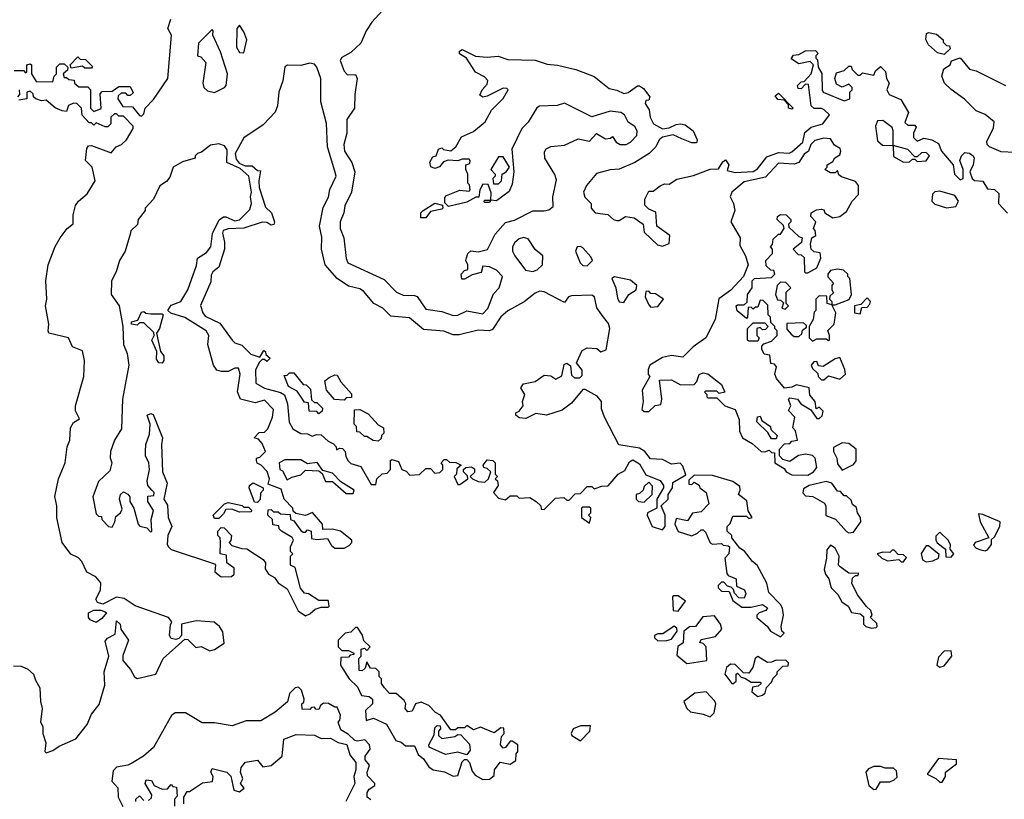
# Model space of a CAD drawing. Extents: x 2086813 to 2278017, y 548126 to 753336.
# Tile 99 of 256: x 2213559 to 2217889, y 589705 to 593134. Entities that reach past the tile are written whole.
import ezdxf

# ---------------------------------------------------------------- set-up
doc = ezdxf.new("R2010")
doc.units = 0

msp = doc.modelspace()

# ---------------------------------------------------------------- linework, layer by layer
at = {"layer": '0CON10XD'}
for points in [[(2215235, 593263.8), (2215107, 593123), (2215082, 593085), (2215059.2, 593030.8), (2215015, 592990), (2214975, 592967.5), (2214967.5, 592955), (2214985, 592907.5), (2215000.7, 592890.7), (2215035, 592892.5), (2215043.3, 592875), (2215032, 592805), (2215030.8, 592745), (2214997.5, 592695), (2214998, 592635), (2214984, 592585), (2214987.8, 592555), (2215019.4, 592505), (2215032.9, 592465), (2215018.1, 592375), (2214989.2, 592315), (2214984.2, 592285), (2214967.5, 592245), (2214967.5, 592215), (2214984, 592175), (2214994.1, 592084.1), (2215002.5, 592065), (2215161.7, 591991.7), (2215215.8, 591935.8), (2215245, 591922), (2215295, 591921.2), (2215306.1, 591916.1), (2215345, 591860), (2215415, 591850), (2215465, 591833.3), (2215485, 591833.8), (2215525, 591853.8), (2215595, 591840), (2215616.9, 591863.1), (2215641.7, 591928.3), (2215667.5, 591955), (2215682.5, 592005), (2215655, 592032.5), (2215625, 592047.5), (2215595, 592050), (2215588.3, 592021.7), (2215548.3, 592011.7), (2215515, 591992.5), (2215503, 591993), (2215500, 592015), (2215515, 592030), (2215530, 592035), (2215530, 592055), (2215520, 592075), (2215523, 592087), (2215530, 592105), (2215543, 592117), (2215575, 592112.5), (2215616.4, 592123.6), (2215649.5, 592190.5), (2215695, 592242.5), (2215735, 592252), (2215815, 592292.5), (2215865, 592292.5), (2215885, 592297.5), (2215905, 592312.5), (2215903.3, 592355), (2215918.8, 592428.8), (2215912.7, 592452.7), (2215868, 592525), (2215867, 592553), (2215873.6, 592566.4), (2215895, 592576.7), (2215955, 592582.5), (2216015, 592610), (2216065, 592600), (2216095, 592632.5), (2216135, 592610), (2216157, 592613), (2216165, 592620), (2216182.5, 592595), (2216200, 592585), (2216225.8, 592584.2), (2216244.2, 592595.8), (2216273.3, 592625), (2216274, 592645), (2216264.2, 592664.2), (2216235, 592683.3), (2216218, 592715), (2216202.5, 592725), (2216155, 592732), (2216075, 592706.7), (2215955, 592766.7), (2215923, 592757), (2215845, 592753.3), (2215833.6, 592746.4), (2215795, 592682.5), (2215767.5, 592655), (2215722.5, 592565), (2215732.5, 592465), (2215725, 592410), (2215711.7, 592378.3), (2215655, 592337.5), (2215630, 592340), (2215625, 592330), (2215605, 592330), (2215600, 592335), (2215605, 592340), (2215630, 592340), (2215631.7, 592371.7), (2215618.3, 592408.3), (2215595, 592410), (2215582.5, 592385), (2215577.5, 592352.5), (2215565, 592352.5), (2215525, 592331.2), (2215445, 592312.5), (2215428.3, 592328.3), (2215428.3, 592351.7), (2215435, 592360), (2215495, 592383.3), (2215535, 592380), (2215540, 592385), (2215537, 592407), (2215530, 592415), (2215530, 592455), (2215520, 592475), (2215520, 592495), (2215538.3, 592501.7), (2215540, 592515), (2215535, 592520), (2215505, 592520), (2215485, 592512.5), (2215443.6, 592516.4), (2215422, 592508), (2215405, 592486.7), (2215385, 592480), (2215367, 592487), (2215363, 592507), (2215375, 592530), (2215390, 592535), (2215400, 592565), (2215415, 592570), (2215423, 592563), (2215455, 592557.5), (2215476.1, 592573.9), (2215501.7, 592618.3), (2215555, 592642.5), (2215605.8, 592684.2), (2215633.9, 592736.1), (2215685, 592787.5), (2215707.5, 592825), (2215701.7, 592831.7), (2215685, 592833.3), (2215615, 592797.5), (2215595, 592793.3), (2215581.7, 592801.7), (2215592.5, 592825), (2215615, 592850), (2215617, 592867), (2215603, 592883), (2215563.6, 592903.6), (2215523.9, 592963.9), (2215493.6, 592983.6), (2215492.5, 592995), (2215505, 593002.5), (2215563.9, 592973.9), (2215615, 592969.2), (2215663, 592973), (2215705, 592958.6), (2215826.1, 592956.1), (2215878.3, 592938.3), (2215924.3, 592934.3), (2216005, 592914.2), (2216085, 592884), (2216150.9, 592830.9), (2216184.1, 592824.1), (2216215, 592808.8), (2216235, 592813.3), (2216275, 592843.3), (2216285, 592843.3), (2216301.7, 592831.7), (2216330, 592795), (2216325, 592780), (2216311.7, 592778.3), (2216310, 592765), (2216327, 592737), (2216330.8, 592705), (2216346.7, 592675), (2216386.2, 592653.8), (2216415, 592657.5), (2216445, 592673.3), (2216465, 592676.2), (2216485, 592672), (2216520, 592645), (2216537.5, 592605), (2216535, 592592.5), (2216515, 592592.5), (2216470.7, 592609.3), (2216433, 592627), (2216385, 592616.7), (2216371.2, 592605), (2216356.7, 592575), (2216326.7, 592545), (2216264.2, 592505.8), (2216195, 592476.2), (2216155, 592473.8), (2216095, 592456.7), (2216051.2, 592405), (2216038.8, 592375), (2216043.9, 592353.9), (2216072.5, 592325), (2216072.5, 592305), (2216090, 592285), (2216145, 592277.5), (2216170, 592255), (2216185, 592250), (2216195, 592250), (2216222.5, 592267.5), (2216261.7, 592261.7), (2216300, 592235), (2216305, 592200), (2216363.6, 592143.6), (2216385, 592137.5), (2216415, 592150), (2216417.5, 592185), (2216360, 592225), (2216357, 592287), (2216325, 592300), (2216308.3, 592318.3), (2216307.5, 592345), (2216325, 592380), (2216345, 592380), (2216375, 592402.5), (2216395, 592412.5), (2216415, 592410), (2216448.3, 592431.7), (2216521.7, 592448.3), (2216595, 592476.7), (2216631.7, 592478.3), (2216650.7, 592509.3), (2216663.3, 592516.7), (2216677.5, 592495), (2216670, 592470), (2216705, 592461.2), (2216785, 592466.2), (2216802.7, 592477.3), (2216845, 592530), (2216895, 592550), (2216943, 592547), (2216955, 592552.5), (2217002.5, 592595), (2217011.7, 592638.3), (2217039.3, 592660.7), (2217090, 592675), (2217120, 592715), (2217096.7, 592736.7), (2217085, 592742.5), (2217053, 592743), (2217040, 592755), (2217028.3, 592848.3), (2217015, 592850), (2216995, 592830), (2216981.7, 592831.7), (2216980, 592845), (2216995, 592860), (2217008.3, 592861.7), (2217040, 592895), (2217050, 592935), (2217035, 592950), (2216985, 592940), (2216951.7, 592961.7), (2216961.7, 592978.3), (2216985, 592980), (2217015, 592997.5), (2217058.3, 592998.3), (2217070, 592985), (2217060, 592975), (2217060, 592965), (2217067, 592957), (2217070, 592925), (2217086.4, 592896.4), (2217087.5, 592825), (2217092.5, 592815), (2217185, 592776.7), (2217210, 592785), (2217210, 592815), (2217220, 592825), (2217220, 592835), (2217205, 592850), (2217175, 592837.5), (2217150.7, 592850.7), (2217143.3, 592875), (2217150.7, 592899.3), (2217185, 592910), (2217205, 592930), (2217215, 592930), (2217220, 592915), (2217245, 592890), (2217255, 592890), (2217265, 592900), (2217315, 592890), (2217321.7, 592908.3), (2217345, 592927.5), (2217365.9, 592905.9), (2217370, 592875), (2217382.5, 592855), (2217372.5, 592825), (2217382.5, 592805), (2217433, 592783), (2217467.5, 592725), (2217451.7, 592681.7), (2217465, 592670), (2217495, 592670), (2217501.7, 592661.7), (2217490, 592635), (2217490, 592615), (2217505, 592600), (2217535, 592612.5), (2217570, 592605), (2217599.3, 592589.3), (2217612.5, 592555), (2217663.3, 592495), (2217670, 592455), (2217695, 592430), (2217707.5, 592435), (2217707.5, 592475), (2217693.3, 592515), (2217700, 592535), (2217715, 592550), (2217735, 592546.7), (2217752.5, 592535), (2217756.7, 592525), (2217752.5, 592495), (2217737.5, 592465), (2217747.5, 592435), (2217757, 592427), (2217793.6, 592423.6), (2217815, 592390), (2217845, 592387.5), (2217865, 592370)], [(2213535, 592910), (2213575, 592910), (2213585, 592900), (2213590, 592905), (2213590, 592935), (2213605, 592940), (2213610, 592935), (2213610, 592895), (2213631.7, 592861.7), (2213705, 592860), (2213710, 592885), (2213720, 592895), (2213720, 592925), (2213735, 592940), (2213755, 592940), (2213770, 592925), (2213768.3, 592911.7), (2213750, 592895), (2213755, 592880), (2213765, 592880), (2213775, 592870), (2213798.3, 592868.3), (2213800, 592855), (2213818.3, 592838.3), (2213858.3, 592838.3), (2213870, 592825), (2213870, 592745), (2213885, 592730), (2213917, 592743), (2213912.5, 592807.5), (2213921.7, 592818.3), (2213965, 592820), (2213995, 592840), (2214045, 592840), (2214058.3, 592811.7), (2214045, 592800), (2214035, 592800), (2214025, 592810), (2214005, 592810), (2213991.7, 592798.3), (2213990, 592785), (2214011.7, 592751.7), (2214055, 592750), (2214085, 592712.5), (2214095, 592710), (2214105, 592720), (2214110, 592745), (2214147.9, 592782.1), (2214210, 592875), (2214226.7, 593065), (2214210, 593095), (2214223.3, 593136.7)], [(2214415, 592813.3), (2214460, 592835), (2214466.2, 592845), (2214472.5, 592895), (2214441.7, 592991.7), (2214407.5, 593065), (2214410, 593085), (2214405, 593090), (2214345, 593030), (2214340, 592975), (2214355, 592970), (2214377.5, 592945), (2214364, 592855), (2214368.8, 592835), (2214385, 592821.2), (2214415, 592813.3)], [(2214545, 592987.5), (2214557.5, 593045), (2214545, 593080), (2214525, 593110), (2214513.3, 593095), (2214512.3, 593012.3), (2214525, 592990), (2214545, 592987.5)], [(2217625, 592980), (2217595, 592987.5), (2217555, 593022.5), (2217543, 593047), (2217547, 593073), (2217555, 593077.5), (2217590.7, 593070.7), (2217620, 593045), (2217620, 593035), (2217635, 593020), (2217648.3, 593018.3), (2217650, 593005), (2217625, 592980)], [(2213875, 592920), (2213845, 592920), (2213835, 592930), (2213785, 592920), (2213780, 592935), (2213815, 592970), (2213825, 592960), (2213848.3, 592958.3), (2213878.3, 592928.3), (2213875, 592920)], [(2217935, 592550), (2217875, 592553.3), (2217823.3, 592575), (2217813.8, 592585), (2217811.7, 592598.3), (2217841.7, 592658.3), (2217843.8, 592685), (2217805, 592716.7), (2217765, 592733.3), (2217714.2, 592784.2), (2217655, 592826.7), (2217626.2, 592855), (2217613.8, 592885), (2217623, 592917), (2217650, 592935), (2217657, 592953), (2217695, 592966.7), (2217735, 592916.7), (2217765, 592908.8), (2217894.2, 592844.2)], [(2216385, 590890), (2216397.5, 590905), (2216397.5, 590955), (2216380, 590995), (2216410, 591025), (2216410, 591045), (2216430, 591075), (2216431.7, 591098.3), (2216488.3, 591131.7), (2216475, 591170), (2216463, 591183), (2216425, 591178.8), (2216385, 591200), (2216333, 591203), (2216307.5, 591235), (2216285, 591248.8), (2216193.6, 591263.6), (2216130, 591385), (2216117, 591423), (2216116.7, 591455), (2216098.3, 591478.3), (2216045, 591507.5), (2216035, 591507.5), (2215985, 591446.7), (2215945, 591416.2), (2215875, 591393.8), (2215828.3, 591401.7), (2215785, 591380), (2215755, 591383.3), (2215740, 591395), (2215740, 591405), (2215755, 591412.5), (2215772.5, 591435), (2215770, 591455), (2215780, 591485), (2215763.3, 591515), (2215775, 591532.5), (2215825, 591542.5), (2215865, 591570), (2215895, 591567.5), (2215917, 591553), (2215943, 591567), (2215953, 591617), (2215965, 591622.5), (2215981.7, 591611.7), (2215985, 591570), (2215998.3, 591558.3), (2216021.7, 591558.3), (2216031.7, 591568.3), (2216031.7, 591591.7), (2216007.5, 591625), (2216031.7, 591678.3), (2216055, 591690), (2216097.5, 591687.5), (2216115, 591672.5), (2216138.3, 591681.7), (2216153.3, 591775), (2216147.7, 591797.7), (2216126.1, 591826.1), (2216096.4, 591866.4), (2216086.7, 591915), (2216075, 591922.5), (2215985, 591920), (2215972.5, 591915), (2215955, 591890), (2215865, 591936.2), (2215845, 591940), (2215825, 591931.2), (2215776.9, 591893.1), (2215705, 591854), (2215675, 591826.2), (2215638.6, 591771.4), (2215625, 591766), (2215575, 591768.6), (2215491.7, 591748.3), (2215465, 591747.5), (2215424.3, 591764.3), (2215335, 591771.2), (2215272.3, 591822.3), (2215190.3, 591830.3), (2215156.2, 591865), (2215115.6, 591885.6), (2215070.3, 591940.3), (2215055, 591950), (2215005, 591962), (2214955.5, 591995.5), (2214901.4, 592055), (2214885.6, 592125), (2214887.9, 592177.9), (2214876.7, 592225), (2214892.7, 592307.3), (2214917.3, 592352.7), (2214923, 592387), (2214950, 592445), (2214945, 592467.5), (2214912, 592575), (2214907.3, 592677.3), (2214882.7, 592772.7), (2214882.9, 592875), (2214866, 592925), (2214855, 592938), (2214835, 592942.5), (2214795, 592932.9), (2214736.4, 592933.6), (2214725, 592926.7), (2214716, 592865), (2214698, 592815), (2214692, 592755), (2214682.3, 592727.7), (2214628.8, 592671.2), (2214545, 592613.8), (2214506.2, 592545), (2214510.5, 592520.5), (2214523.3, 592503.3), (2214550.7, 592490.7), (2214581.7, 592491.7), (2214605, 592470), (2214618.3, 592468.3), (2214610, 592425), (2214611.2, 592395), (2214639.3, 592309.3), (2214666.7, 592285), (2214680, 592245), (2214677, 592233), (2214665, 592230), (2214645, 592242.5), (2214625, 592243.3), (2214545, 592216.2), (2214475, 592213.3), (2214454, 592206), (2214450, 592195), (2214460, 592155), (2214458.8, 592125), (2214434.2, 592045.8), (2214408.8, 592025), (2214400.5, 592009.5), (2214398.8, 591981.2), (2214353.9, 591876.1), (2214363.9, 591843.9), (2214375, 591830), (2214439.5, 591799.5), (2214493.6, 591723.6), (2214505, 591712.5), (2214535, 591702.5), (2214575, 591663.3), (2214615, 591650), (2214631.7, 591678.3), (2214640, 591675), (2214641.7, 591661.7), (2214660, 591645), (2214645, 591630), (2214635, 591640), (2214625, 591640), (2214613, 591627), (2214596.4, 591593.6), (2214597.5, 591535), (2214635, 591512.5), (2214705, 591493.8), (2214723.3, 591483.3), (2214736.7, 591445), (2214743.8, 591363.8), (2214760, 591335), (2214795, 591313.3), (2214825, 591312.5), (2214845, 591302.5), (2214865, 591310), (2214885, 591307.5), (2214915, 591280), (2214938.3, 591268.3), (2214950, 591255), (2214951.7, 591241.7), (2214965, 591250), (2214978.3, 591248.3), (2214990, 591235), (2214993, 591213), (2215003.6, 591193.6), (2215015, 591182.5), (2215058.3, 591168.3), (2215105, 591090), (2215125, 591090), (2215130, 591115), (2215153, 591137), (2215175, 591140), (2215190, 591155), (2215190, 591195), (2215195, 591200), (2215225, 591190), (2215240, 591155), (2215258.3, 591148.3), (2215275, 591130), (2215317, 591133), (2215345, 591160), (2215365, 591160), (2215385, 591140), (2215407, 591143), (2215420, 591155), (2215420, 591175), (2215412.5, 591185), (2215425, 591200), (2215435, 591200), (2215448.3, 591188.3), (2215477, 591187), (2215500, 591175), (2215481.7, 591158.3), (2215480, 591135), (2215470, 591125), (2215485, 591090), (2215495, 591090), (2215530, 591115), (2215528.3, 591128.3), (2215510, 591145), (2215510, 591155), (2215520, 591165), (2215545, 591167.5), (2215558.3, 591158.3), (2215558.3, 591141.7), (2215540, 591125), (2215550, 591115), (2215575, 591102.5), (2215605, 591100), (2215620, 591115), (2215630, 591145), (2215615, 591160), (2215600, 591165), (2215597.5, 591175), (2215615, 591197.5), (2215640, 591195), (2215650, 591185), (2215650, 591135), (2215660, 591125), (2215650, 591115), (2215660, 591105), (2215662.5, 591085), (2215642.5, 591055), (2215665, 591030), (2215695, 591022.5), (2215715, 591040), (2215745, 591040), (2215755, 591030), (2215801.7, 591031.7), (2215830, 591015), (2215850, 590995), (2215851.7, 590981.7), (2215865, 590980), (2215915, 591030), (2215951.7, 591031.7), (2215965, 591020), (2215975, 591020), (2216001.7, 591048.3), (2216025, 591050), (2216055, 591080), (2216075, 591080), (2216085, 591070), (2216118.3, 591081.7), (2216147, 591083), (2216190, 591135), (2216219.3, 591150.7), (2216240.7, 591189.3), (2216255, 591197.5), (2216285, 591180), (2216311.7, 591131.7), (2216375, 591107.5), (2216390, 591085), (2216390, 591075), (2216360, 591025), (2216360, 590985), (2216320, 590965), (2216317.5, 590955), (2216340, 590905), (2216385, 590890)], [(2213550, 592795), (2213560, 592805), (2213557.5, 592825)], [(2213531.7, 590291.7), (2213565, 590290), (2213595, 590277.5), (2213620, 590255), (2213628.3, 590228.3), (2213647.5, 590195), (2213650, 590135), (2213657.5, 590105), (2213650, 590045), (2213660, 590025), (2213660, 589995), (2213673, 589953), (2213670, 589915), (2213675, 589910), (2213705, 589920), (2213731.7, 589938.3), (2213805, 589971.2), (2213855.4, 590034.6), (2213875, 590080), (2213907.7, 590122.3), (2213932.7, 590207.3), (2213930, 590265), (2213951.2, 590335), (2213935, 590400), (2213945, 590413.3), (2213978.3, 590431.7), (2213985, 590490), (2214000, 590475), (2214003, 590453), (2214037.5, 590405), (2214013, 590337), (2214012.5, 590315), (2214046.1, 590276.1), (2214063.6, 590243.6), (2214075, 590236.7), (2214157.5, 590255), (2214190, 590325), (2214285, 590410), (2214298.3, 590408.3), (2214333, 590373), (2214356.4, 590376.4), (2214395, 590357.5), (2214416.1, 590363.9), (2214458.3, 590391.7), (2214451.7, 590441.7), (2214437.5, 590465), (2214413.9, 590483.9), (2214335, 590490), (2214270, 590475), (2214270, 590425), (2214258.3, 590411.7), (2214245, 590407.5), (2214225, 590412.5), (2214217.5, 590425), (2214222.5, 590472.5), (2214227.5, 590485), (2214212.5, 590505), (2214066.1, 590556.1), (2214018.3, 590588.3), (2213985, 590594), (2213925, 590563.3), (2213900.8, 590570.8), (2213893.8, 590585), (2213914, 590625), (2213915, 590656.7), (2213893.4, 590683.4), (2213853.3, 590703.3), (2213831.3, 590751.3), (2213816.7, 590766.7), (2213783.1, 590783.1), (2213746, 590835), (2213722.7, 590942.7), (2213722, 590995), (2213712.7, 591037.3), (2213730, 591115), (2213759.2, 591185), (2213766.9, 591255), (2213778.6, 591285), (2213781.7, 591338.3), (2213795, 591362.5), (2213821.7, 591378.3), (2213804.2, 591414.2), (2213804.2, 591435), (2213841.4, 591565), (2213844.3, 591634.3), (2213835, 591677.5), (2213791.2, 591695), (2213774.1, 591734.1), (2213687.5, 591755), (2213683.3, 591765), (2213687.5, 591795), (2213672, 591875), (2213677.5, 591905), (2213674, 591985), (2213683.3, 592055), (2213714.4, 592135.6), (2213736.7, 592175), (2213767.5, 592215), (2213793.6, 592236.4), (2213793.8, 592275), (2213803.9, 592316.1), (2213816.7, 592335), (2213855, 592367.5), (2213890, 592425), (2213877.5, 592485), (2213848.8, 592515), (2213853.3, 592566.7), (2213861.7, 592578.3), (2213875, 592580), (2213961.7, 592548.3), (2213982.5, 592575), (2214005.8, 592584.2), (2214028.8, 592605), (2214057.5, 592655), (2214057.5, 592665), (2214015, 592710), (2213995, 592710), (2213985, 592720), (2213975, 592720), (2213960, 592705), (2213960, 592675), (2213947, 592663), (2213935, 592662.5), (2213895, 592680), (2213885, 592670), (2213875, 592680), (2213865, 592680), (2213833.6, 592713.6), (2213830, 592745), (2213810, 592765), (2213795, 592766.2), (2213773.9, 592756.1), (2213765, 592730), (2213745, 592732.5), (2213715, 592746.7), (2213675, 592780), (2213655, 592777.5), (2213630, 592785), (2213620, 592795), (2213618.3, 592808.3), (2213605, 592820), (2213590, 592815), (2213590, 592785), (2213555, 592780)], [(2216955, 592740), (2216940, 592745), (2216940, 592760), (2216920, 592780), (2216893, 592783), (2216881.7, 592798.3), (2216895, 592810), (2216960, 592745), (2216955, 592740)], [(2217400, 592580), (2217400, 592645), (2217395, 592660), (2217355, 592690), (2217331.7, 592688.3), (2217322.5, 592665), (2217331.7, 592601.7), (2217352.5, 592582.5), (2217395, 592580), (2217400, 592580)], [(2217025, 591131.2), (2217050, 591145), (2217063.8, 591165), (2217056.7, 591205), (2217045, 591217.5), (2217015, 591222.5), (2216983, 591217), (2216945, 591190), (2216915, 591200), (2216900, 591215), (2216900, 591245), (2216921.7, 591268.3), (2216945, 591270), (2216955, 591280), (2216980, 591285), (2216970, 591325), (2216958.3, 591338.3), (2216967.5, 591385), (2216940, 591415), (2216950, 591435), (2216940, 591465), (2216945, 591470), (2216980, 591465), (2216993.6, 591443.6), (2217038.3, 591418.3), (2217065, 591380), (2217075, 591380), (2217088.3, 591391.7), (2217091.7, 591411.7), (2217075, 591430), (2217061.7, 591421.7), (2217057.5, 591455), (2217033, 591483), (2217030, 591515), (2216975, 591527.5), (2216955, 591517.5), (2216922.5, 591512.5), (2216887.5, 591555), (2216880, 591575), (2216887, 591607), (2216878.3, 591618.3), (2216861.7, 591621.7), (2216858.3, 591658.3), (2216833.3, 591663.3), (2216822.5, 591685), (2216822.5, 591697.5), (2216831.7, 591708.3), (2216865, 591720), (2216890, 591745), (2216890, 591765), (2216880, 591775), (2216880, 591785), (2216861.7, 591801.7), (2216860, 591825), (2216850, 591835), (2216848.3, 591878.3), (2216828.3, 591898.3), (2216815, 591900), (2216805, 591870), (2216795, 591870), (2216785, 591860), (2216775, 591870), (2216761.7, 591868.3), (2216760, 591825), (2216755, 591820), (2216713.6, 591853.6), (2216710, 591875), (2216715, 591880), (2216745, 591880), (2216758.3, 591891.7), (2216760, 591925), (2216780, 591955), (2216780, 591985), (2216790, 591995), (2216865, 592000), (2216880, 592015), (2216875, 592030), (2216861.7, 592031.7), (2216841.7, 592051.7), (2216840, 592075), (2216870, 592105), (2216870, 592125), (2216860, 592135), (2216870, 592145), (2216871.7, 592168.3), (2216895, 592190), (2216905, 592190), (2216920, 592215), (2216918.3, 592228.3), (2216890, 592255), (2216891.7, 592268.3), (2216905, 592277.5), (2216930, 592275), (2216950, 592255), (2216950, 592245), (2216940, 592235), (2216941.7, 592221.7), (2216985, 592180), (2217000, 592175), (2216996.4, 592153.6), (2216960, 592125), (2216981.7, 592101.7), (2216995, 592100), (2217008.3, 592088.3), (2217010, 592025), (2217015, 592020), (2217025, 592020), (2217065, 592042.5), (2217082.5, 592085), (2217078.3, 592108.3), (2217053, 592113), (2217040, 592125), (2217037, 592147), (2217042.5, 592175), (2217060, 592185), (2217057, 592207), (2217050, 592215), (2217060, 592245), (2217038.3, 592268.3), (2217040, 592285), (2217063, 592297), (2217085, 592300), (2217095, 592297.5), (2217100, 592285), (2217135, 592262.5), (2217165, 592267.5), (2217195, 592290), (2217220, 592335), (2217247.5, 592365), (2217247.5, 592405), (2217235, 592422.5), (2217172.5, 592442.5), (2217161.7, 592451.7), (2217155, 592470), (2217145, 592460), (2217125, 592460), (2217100, 592475), (2217110, 592485), (2217110, 592495), (2217135, 592510), (2217143.6, 592526.4), (2217165, 592540), (2217170, 592555), (2217166.7, 592566.7), (2217141.7, 592581.7), (2217125, 592610), (2217095, 592613.3), (2217055, 592602.5), (2217037.5, 592585), (2217027.5, 592555), (2217008.3, 592541.7), (2216985, 592506.2), (2216965, 592498.8), (2216895, 592503.3), (2216838.9, 592441.1), (2216745, 592421.2), (2216690, 592375), (2216683.8, 592355), (2216698, 592325), (2216703.3, 592295), (2216686.7, 592245), (2216727.5, 592175), (2216725, 592140), (2216750, 592095), (2216762.5, 592055), (2216742.5, 592005), (2216686.4, 591943.6), (2216633.9, 591906.1), (2216617.5, 591815), (2216576.7, 591735), (2216520, 591695), (2216475, 591650), (2216425, 591657.5), (2216385, 591647.5), (2216330, 591615), (2216322.5, 591595), (2216323, 591573), (2216330, 591565), (2216296.2, 591505), (2216300, 591455), (2216295, 591420), (2216305, 591410), (2216325, 591410), (2216353, 591437), (2216378.3, 591441.7), (2216382.5, 591465), (2216371.7, 591548.3), (2216425, 591550), (2216465, 591527.5), (2216525, 591530), (2216537, 591543), (2216547, 591573), (2216565, 591580), (2216585, 591576.7), (2216645, 591530), (2216660, 591495), (2216635, 591490), (2216625, 591500), (2216575, 591500), (2216570, 591495), (2216580, 591485), (2216580, 591475), (2216585, 591470), (2216625, 591470), (2216660, 591435), (2216705, 591420), (2216722.5, 591375), (2216723.6, 591323.6), (2216736.7, 591295), (2216780.5, 591270.5), (2216820, 591235), (2216835, 591232.5), (2216855, 591240), (2216865, 591230), (2216878.3, 591228.3), (2216880, 591185), (2216920, 591160), (2216930, 591145), (2216955, 591132.5), (2217025, 591131.2)], [(2214815, 590512.5), (2214835, 590520), (2214858.3, 590541.7), (2214885, 590550), (2214915, 590550), (2214920, 590555), (2214917.5, 590575), (2214915, 590580), (2214875, 590580), (2214828.3, 590608.3), (2214811.7, 590611.7), (2214793, 590633), (2214770, 590725), (2214750, 590735), (2214750, 590775), (2214760, 590785), (2214750, 590795), (2214750, 590815), (2214762.5, 590845), (2214756.4, 590856.4), (2214710, 590885), (2214700, 590895), (2214698.3, 590908.3), (2214671.7, 590911.7), (2214670, 590935), (2214650, 590955), (2214651.7, 590978.3), (2214665, 590980), (2214675, 590970), (2214695, 590970), (2214705, 590960), (2214748.3, 590958.3), (2214750, 590935), (2214765, 590930), (2214795, 590887.5), (2214805, 590880), (2214815, 590880), (2214825, 590890), (2214840, 590885), (2214841.7, 590851.7), (2214865, 590847.5), (2214911.7, 590851.7), (2214930.7, 590820.7), (2214945, 590810), (2214985, 590810), (2215008.3, 590821.7), (2215020, 590835), (2215020, 590845), (2214970, 590885), (2214935, 590892.5), (2214891.7, 590891.7), (2214890, 590915), (2214847, 590967), (2214815, 590952.5), (2214772.5, 590962.5), (2214761.7, 590971.7), (2214760, 590985), (2214722.5, 591025), (2214708.3, 591068.3), (2214651.7, 591091.7), (2214657.5, 591115), (2214646.7, 591146.7), (2214620, 591175), (2214603.6, 591183.6), (2214600, 591195), (2214600, 591205), (2214615, 591210), (2214640, 591235), (2214625, 591270), (2214608.3, 591288.3), (2214590, 591295), (2214611.7, 591318.3), (2214635, 591320), (2214650, 591335), (2214670, 591385), (2214675, 591420), (2214635, 591460), (2214595, 591448.8), (2214530, 591465), (2214517, 591497), (2214528.8, 591575), (2214520.7, 591600.7), (2214505, 591601.2), (2214475, 591586.2), (2214446.4, 591586.4), (2214425, 591592.5), (2214411.2, 591615), (2214386.2, 591705), (2214390, 591745), (2214378.8, 591765), (2214285, 591823.3), (2214223, 591843), (2214210, 591855), (2214225, 591877.5), (2214267.5, 591895), (2214298.8, 591945), (2214337, 592053), (2214340, 592085), (2214380.5, 592109.5), (2214400, 592135), (2214406.1, 592193.9), (2214436.1, 592253.9), (2214455, 592266.7), (2214465, 592266.7), (2214505, 592248.8), (2214525, 592253.8), (2214570.7, 592299.3), (2214578.8, 592325), (2214574.2, 592355), (2214578, 592375), (2214566.2, 592446.2), (2214528.8, 592478.8), (2214470, 592505), (2214470.7, 592560.7), (2214458.8, 592578.8), (2214435, 592588), (2214398.3, 592581.7), (2214358.8, 592551.2), (2214340, 592545), (2214330, 592535), (2214330, 592525), (2214275, 592508.8), (2214234.3, 592485.7), (2214218.3, 592441.7), (2214205, 592422.5), (2214175, 592402.5), (2214146.7, 592345), (2214110, 592305), (2214110, 592295), (2214080, 592255), (2214077, 592233), (2214047.5, 592205), (2214045, 592190), (2214022.5, 592115), (2213997.5, 592075), (2213983.3, 592025), (2213962, 591985), (2213961.2, 591925), (2213996.7, 591875), (2214012.5, 591785), (2214015.8, 591705), (2214031.2, 591665), (2214038.8, 591615), (2214010.8, 591465), (2214006.2, 591335), (2213976.2, 591285), (2213958.8, 591235), (2213956.4, 591206.4), (2213963.3, 591185), (2213955, 591150), (2213905, 591103.3), (2213880, 591035), (2213895, 590960), (2213905, 590950), (2213918.3, 590948.3), (2213920, 590935), (2213950, 590905), (2213965, 590902.5), (2213977.5, 590925), (2213981.7, 590948.3), (2214002.5, 590965), (2214009.3, 590980.7), (2213997.5, 591025), (2214002.5, 591045), (2214015, 591057.5), (2214035, 591047.5), (2214042.5, 591035), (2214043.3, 591015), (2214061.2, 590985), (2214080, 590915), (2214086.4, 590906.4), (2214118.3, 590898.3), (2214135, 590880), (2214140, 590885), (2214137.5, 590935), (2214147.5, 590975), (2214122.5, 591015), (2214122.5, 591037.5), (2214148.3, 591041.7), (2214150, 591055), (2214140, 591065), (2214122.5, 591085), (2214120, 591105), (2214130, 591155), (2214126, 591185), (2214112.5, 591215), (2214112.5, 591235), (2214113.8, 591265), (2214129.3, 591310.7), (2214132.5, 591355), (2214120, 591395), (2214135, 591402.5), (2214145, 591397.5), (2214186.7, 591295), (2214182, 591265), (2214187.5, 591145), (2214206.7, 591095), (2214192.5, 591025), (2214209.3, 590999.3), (2214211.2, 590945), (2214227.5, 590905), (2214210, 590865), (2214207.5, 590825), (2214212.5, 590815), (2214225, 590803.3), (2214415, 590740), (2214420, 590735), (2214417.5, 590705), (2214445, 590683.8), (2214490, 590685), (2214502.5, 590695), (2214501.7, 590721.7), (2214470, 590745), (2214468.3, 590778.3), (2214440, 590785), (2214442.5, 590835), (2214440, 590855), (2214430, 590865), (2214430, 590885), (2214445, 590900), (2214458.3, 590898.3), (2214490, 590865), (2214487, 590843), (2214480, 590835), (2214491.7, 590821.7), (2214535, 590807.5), (2214557, 590807), (2214629.3, 590759.3), (2214640, 590745), (2214638.3, 590718.3), (2214652.5, 590695), (2214680, 590680), (2214695, 590657.5), (2214735, 590630), (2214783.9, 590533.9), (2214815, 590512.5)], [(2217445, 592507.5), (2217471.7, 592508.3), (2217485, 592520), (2217495, 592520), (2217505, 592510), (2217545, 592512.5), (2217560, 592535), (2217545, 592550), (2217525, 592547.5), (2217505, 592530), (2217495, 592530), (2217465, 592562.5), (2217400, 592580), (2217401.7, 592531.7), (2217445, 592507.5)], [(2215641.7, 592411.7), (2215665, 592412.5), (2215677.5, 592425), (2215680, 592455), (2215697.5, 592465), (2215712.5, 592485), (2215685, 592530), (2215665, 592530), (2215630, 592475), (2215650, 592455), (2215650, 592445), (2215640, 592435), (2215641.7, 592411.7)], [(2217635, 592306.7), (2217675, 592312.5), (2217686.7, 592335), (2217671.2, 592361.2), (2217605, 592380), (2217583, 592377), (2217573, 592367), (2217570, 592335), (2217583, 592323), (2217635, 592306.7)], [(2217865, 592370), (2217862.5, 592325), (2217903.3, 592283.3)], [(2215345, 592262.5), (2215323, 592263), (2215323.3, 592285), (2215332.5, 592295), (2215385, 592327.5), (2215418.3, 592318.3), (2215420, 592305), (2215415, 592300), (2215365, 592290), (2215345, 592262.5)], [(2215815, 592026.2), (2215835, 592033.3), (2215857.5, 592055), (2215860, 592095), (2215825, 592122.5), (2215795, 592170), (2215775, 592176.2), (2215755, 592170), (2215735.9, 592154.1), (2215726.2, 592135), (2215726.2, 592115), (2215735.8, 592095.8), (2215782.7, 592032.7), (2215815, 592026.2)], [(2216055, 592051.2), (2216077.5, 592075), (2216070.7, 592090.7), (2216035, 592130), (2216025, 592136.7), (2216010, 592135), (2216002.5, 592115), (2216023.3, 592065), (2216035, 592053.3), (2216055, 592051.2)], [(2216215, 591890), (2216237.5, 591925), (2216270, 591945), (2216272.5, 591965), (2216245, 591988.8), (2216175, 592002.5), (2216162.5, 591995), (2216180, 591955), (2216188.3, 591908.3), (2216195, 591892.5), (2216215, 591890)], [(2217145, 591880), (2217207, 591903), (2217216.7, 591925), (2217210, 591995), (2217200, 592005), (2217200, 592015), (2217181.7, 592031.7), (2217155, 592036.7), (2217125, 592030), (2217112.5, 592015), (2217113, 592003), (2217137.5, 591975), (2217130, 591965), (2217130, 591945), (2217137, 591933), (2217121.7, 591918.3), (2217120, 591905), (2217130, 591895), (2217130, 591880), (2217145, 591880)], [(2216925, 591860), (2216940, 591875), (2216930, 591885), (2216930, 591935), (2216950, 591955), (2216928.3, 591978.3), (2216905, 591980), (2216890, 591965), (2216882.5, 591925), (2216891.7, 591901.7), (2216905, 591900), (2216918.3, 591888.3), (2216910, 591865), (2216925, 591860)], [(2216335, 591870), (2216365, 591872.5), (2216390, 591905), (2216355, 591927.5), (2216335, 591930), (2216325, 591940), (2216311.7, 591938.3), (2216310, 591915), (2216325, 591880), (2216335, 591870)], [(2217045, 591720), (2217065, 591730), (2217105, 591730), (2217115, 591722.5), (2217120, 591725), (2217120, 591745), (2217113, 591767), (2217140, 591795), (2217147.5, 591845), (2217130, 591880), (2217110, 591885), (2217108.3, 591918.3), (2217075, 591920), (2217060, 591905), (2217060, 591855), (2217053, 591847), (2217047.5, 591815), (2217030, 591785), (2217030, 591735), (2217045, 591720)], [(2217255, 591840), (2217261.7, 591868.3), (2217285, 591870), (2217297, 591883), (2217300, 591895), (2217285, 591910), (2217258.3, 591881.7), (2217230, 591875), (2217230, 591845), (2217255, 591840)], [(2214185, 591622.5), (2214170, 591625), (2214160.7, 591640.7), (2214162.5, 591675), (2214140, 591725), (2214150, 591745), (2214148.3, 591758.3), (2214105, 591800), (2214085, 591800), (2214075, 591790), (2214050, 591795), (2214050, 591805), (2214078.3, 591811.7), (2214095, 591847.5), (2214105, 591850), (2214113, 591843), (2214135, 591840), (2214185, 591840), (2214190, 591835), (2214173.3, 591775), (2214160, 591755), (2214177.5, 591675), (2214192.5, 591655), (2214192.5, 591635), (2214185, 591622.5)], [(2216805, 591720), (2216765, 591720), (2216760, 591725), (2216760, 591775), (2216785, 591800), (2216835, 591800), (2216850, 591785), (2216838.3, 591771.7), (2216825, 591770), (2216815, 591780), (2216800, 591775), (2216800, 591745), (2216810, 591735), (2216805, 591720)], [(2216985, 591740), (2216998.3, 591751.7), (2217001.7, 591768.3), (2217018.3, 591781.7), (2217018.3, 591788.3), (2217005, 591800), (2216931.7, 591798.3), (2216933, 591773), (2216950.7, 591750.7), (2216965, 591740), (2216985, 591740)], [(2217095, 591550), (2217115, 591567.5), (2217165, 591553.3), (2217190, 591575), (2217187.5, 591595), (2217165, 591647.5), (2217145, 591642.5), (2217091.7, 591608.3), (2217071.7, 591611.7), (2217065, 591630), (2217051.7, 591628.3), (2217040, 591615), (2217045, 591600), (2217068.3, 591578.3), (2217070, 591565), (2217085, 591550), (2217095, 591550)], [(2214875, 591400), (2214865, 591410), (2214831.7, 591411.7), (2214828.3, 591448.3), (2214811.7, 591451.7), (2214779.3, 591499.3), (2214740.7, 591520.7), (2214721.7, 591568.3), (2214735, 591570), (2214745, 591580), (2214765, 591580), (2214805, 591530), (2214818.3, 591528.3), (2214838.3, 591508.3), (2214841.7, 591461.7), (2214855, 591450), (2214865, 591450), (2214890, 591425), (2214888.3, 591411.7), (2214875, 591400)], [(2214985, 591460), (2214943, 591463), (2214907.5, 591505), (2214900, 591545), (2214919.3, 591560.7), (2214945, 591572.5), (2214955, 591570), (2214970.7, 591540.7), (2215018.3, 591488.3), (2215018.3, 591471.7), (2214995, 591470), (2214985, 591460)], [(2215135, 591280), (2215113, 591283), (2215085, 591300), (2215075, 591300), (2215055, 591320), (2215041.7, 591321.7), (2215040, 591345), (2215030, 591355), (2215031.7, 591418.3), (2215055, 591420), (2215090.7, 591400.7), (2215135, 591352.5), (2215158.3, 591338.3), (2215160, 591315), (2215150, 591305), (2215148.3, 591291.7), (2215135, 591280)], [(2216885, 591290), (2216865, 591290), (2216848.3, 591318.3), (2216800, 591365), (2216803.6, 591386.4), (2216815, 591390), (2216821.7, 591371.7), (2216860, 591345), (2216861.7, 591331.7), (2216890, 591305), (2216885, 591290)], [(2217175, 591152.5), (2217225, 591177.5), (2217237, 591193), (2217237.5, 591245), (2217205, 591270), (2217175, 591272.5), (2217138.3, 591251.7), (2217137.5, 591235), (2217152.5, 591205), (2217155, 591180), (2217175, 591152.5)], [(2215025, 591050), (2215030, 591065), (2214970.7, 591100.7), (2214935, 591140), (2214891.7, 591151.7), (2214867, 591187), (2214825, 591180), (2214795, 591197.5), (2214725, 591197.5), (2214700, 591185), (2214702.5, 591155), (2214715, 591150), (2214735, 591110), (2214755, 591122.5), (2214795, 591132.5), (2214815, 591152.5), (2214875, 591150), (2214888.3, 591138.3), (2214903, 591103), (2214935, 591102.5), (2214995, 591050), (2215025, 591050)], [(2214605, 591010), (2214591.7, 591011.7), (2214567.5, 591075), (2214570, 591085), (2214585, 591097.5), (2214630, 591075), (2214630, 591065), (2214618.3, 591051.7), (2214617, 591023), (2214605, 591010)], [(2216305, 591012.5), (2216340, 591045), (2216341.7, 591081.7), (2216325, 591100), (2216305, 591080), (2216300, 591065), (2216285, 591050), (2216270, 591045), (2216270, 591025), (2216280, 591015), (2216305, 591012.5)], [(2216905, 590420), (2216920, 590435), (2216910, 590445), (2216907.5, 590465), (2216917.5, 590515), (2216913.8, 590545), (2216905, 590562.5), (2216853.3, 590615), (2216843.8, 590655), (2216802.5, 590735), (2216780.7, 590750.7), (2216746.4, 590796.4), (2216725, 590810), (2216690, 590855), (2216690, 590865), (2216670, 590885), (2216670, 590905), (2216682.5, 590917.5), (2216695, 590950), (2216755, 590950), (2216765, 590940), (2216780, 590945), (2216763, 590973), (2216757, 591017), (2216720, 591045), (2216727.5, 591065), (2216725, 591080), (2216695, 591102.5), (2216605, 591128.8), (2216525, 591130), (2216501.7, 591108.3), (2216501.7, 591091.7), (2216515, 591090), (2216525, 591100), (2216546.4, 591086.4), (2216550, 591075), (2216577.5, 591055), (2216590, 591005), (2216555, 590970), (2216517, 590963), (2216495, 590930), (2216445, 590940), (2216440, 590915), (2216455, 590882.5), (2216515, 590863.3), (2216540, 590875), (2216555, 590890), (2216565, 590890), (2216575, 590880), (2216595, 590832.5), (2216605, 590827.5), (2216645, 590830), (2216653, 590823), (2216675, 590820), (2216680, 590815), (2216677.5, 590785), (2216660, 590765), (2216668.3, 590698.3), (2216675, 590690), (2216710, 590675), (2216711.7, 590641.7), (2216746.4, 590626.4), (2216751.7, 590608.3), (2216745, 590590), (2216721.7, 590591.7), (2216701.7, 590611.7), (2216698.3, 590628.3), (2216688.3, 590638.3), (2216671.7, 590641.7), (2216655, 590660), (2216645, 590660), (2216630, 590645), (2216630, 590635), (2216645, 590620), (2216678.3, 590618.3), (2216695, 590580), (2216735, 590550), (2216775, 590550), (2216825, 590562.5), (2216847, 590547), (2216840, 590535), (2216810, 590525), (2216800, 590515), (2216800, 590505), (2216846.4, 590466.4), (2216860, 590445), (2216905, 590420)], [(2217205, 590877.5), (2217225, 590880), (2217257.5, 590925), (2217256.7, 590945), (2217242.5, 590965), (2217238.3, 590988.3), (2217221.7, 591001.7), (2217215, 591020), (2217195, 591040), (2217185, 591040), (2217168.3, 591058.3), (2217155, 591060), (2217130, 591095), (2217105, 591102.5), (2217030, 591085), (2217005, 591070), (2217003, 591053), (2217015, 591040), (2217047, 591037), (2217098, 591008), (2217103.6, 590993.6), (2217103.6, 590953.6), (2217146.4, 590936.4), (2217195, 590882.5), (2217205, 590877.5)], [(2214435, 590940), (2214415, 590940), (2214410, 590955), (2214460, 591005), (2214475, 591010), (2214537, 590997), (2214545, 590990), (2214565, 590990), (2214580, 590975), (2214575, 590970), (2214525, 590967.5), (2214491.7, 590981.7), (2214465, 590980), (2214455, 590960), (2214435, 590940)], [(2216065, 590920), (2216070, 590945), (2216060, 590955), (2216070, 590965), (2216070, 590985), (2216065, 590990), (2216035, 590990), (2216030, 590985), (2216030, 590945), (2216065, 590920)], [(2217805, 590797.5), (2217815, 590802.5), (2217832.5, 590825), (2217831.7, 590848.3), (2217845, 590860), (2217868.8, 590905), (2217870, 590925), (2217795, 590957.5), (2217775, 590960), (2217782.5, 590925), (2217820, 590855), (2217760, 590835), (2217753, 590823), (2217765, 590810), (2217785, 590802.5), (2217805, 590797.5)], [(2217655, 590770), (2217667.5, 590785), (2217650, 590805), (2217652.5, 590825), (2217642.5, 590845), (2217605, 590880), (2217588.3, 590861.7), (2217587.5, 590845), (2217593.6, 590833.6), (2217630, 590805), (2217631.7, 590771.7), (2217655, 590770)], [(2217305, 590457.5), (2217325, 590460), (2217330, 590465), (2217328.3, 590478.3), (2217300, 590505), (2217307.5, 590515), (2217302.5, 590535), (2217282.3, 590552.3), (2217243.3, 590605), (2217217.5, 590655), (2217221.7, 590678.3), (2217235, 590690), (2217245, 590690), (2217248.3, 590698.3), (2217205, 590700), (2217167, 590727), (2217160, 590735), (2217162.5, 590775), (2217145, 590810), (2217125, 590822.5), (2217108.3, 590801.7), (2217107.5, 590765), (2217096.7, 590715), (2217102.5, 590695), (2217117.5, 590675), (2217126.7, 590635), (2217156.1, 590606.1), (2217173.6, 590573.6), (2217202.5, 590555), (2217217, 590527), (2217255, 590520), (2217269.3, 590509.3), (2217270, 590475), (2217280, 590465), (2217305, 590457.5)], [(2217445, 590750), (2217458.3, 590768.3), (2217445, 590780), (2217421.7, 590781.7), (2217405, 590800), (2217395, 590800), (2217385, 590790), (2217355, 590792.5), (2217330, 590785), (2217350, 590765), (2217375, 590753.3), (2217425, 590760), (2217435, 590750), (2217445, 590750)], [(2217545, 590750), (2217575, 590753.3), (2217600, 590765), (2217601.7, 590781.7), (2217555, 590820), (2217545, 590820), (2217523.6, 590786.4), (2217528.3, 590758.3), (2217545, 590750)], [(2216455, 590532.5), (2216487, 590577), (2216455, 590600), (2216435, 590600), (2216430, 590595), (2216432.5, 590535), (2216455, 590532.5)], [(2213895, 590483.1), (2213869.2, 590495), (2213862, 590505), (2213861.2, 590525), (2213885, 590536.2), (2213915, 590536.7), (2213935, 590530), (2213940, 590525), (2213920.3, 590499.7), (2213895, 590483.1)], [(2216493, 590303), (2216505, 590303.3), (2216580, 590315), (2216577.5, 590375), (2216565, 590390), (2216550, 590395), (2216555, 590407.5), (2216618.3, 590421.7), (2216646.1, 590453.9), (2216640, 590475), (2216615, 590512.5), (2216563, 590507), (2216530, 590465), (2216505, 590463.3), (2216480, 590445), (2216477, 590393), (2216453, 590377), (2216448.3, 590338.3), (2216493, 590303)], [(2215595, 589792.5), (2215625, 589793.3), (2215645, 589810), (2215647.5, 589835), (2215671.7, 589868.3), (2215715, 589860), (2215740, 589875), (2215742.5, 589905), (2215750, 589915), (2215750, 589945), (2215725, 589960), (2215715, 589960), (2215695, 589932.5), (2215685, 589930), (2215672.5, 589945), (2215678.3, 589981.7), (2215690, 589995), (2215688.3, 590018.3), (2215675, 590020), (2215645, 589997.5), (2215585, 590022.5), (2215555, 590010), (2215525, 590030), (2215515, 590020), (2215485, 590020), (2215475, 590010), (2215455, 590010), (2215410, 590075), (2215387, 590087), (2215358.3, 590118.3), (2215325, 590132.5), (2215300, 590125), (2215285, 590092.5), (2215265, 590090), (2215253.3, 590105), (2215257.5, 590125), (2215249.3, 590139.3), (2215215, 590170), (2215185, 590170), (2215162.5, 590195), (2215150, 590215), (2215150, 590235), (2215140, 590245), (2215140, 590265), (2215125, 590280), (2215101.7, 590281.7), (2215085, 590310), (2215078.3, 590281.7), (2215065, 590270), (2215051.7, 590271.7), (2215050, 590325), (2215060, 590335), (2215060, 590365), (2215075, 590370), (2215085, 590360), (2215100, 590375), (2215071.7, 590401.7), (2215067, 590427), (2215045, 590460), (2215035, 590460), (2215015, 590440), (2214990, 590435), (2214960, 590405), (2214960, 590375), (2214975, 590360), (2215005, 590360), (2215028.3, 590348.3), (2215028.3, 590341.7), (2215011.7, 590338.3), (2215005, 590330), (2214971.7, 590328.3), (2214970, 590295), (2215007.5, 590235), (2215045, 590200), (2215061.7, 590161.7), (2215095, 590157.5), (2215110, 590145), (2215110, 590125), (2215080, 590095), (2215081.7, 590051.7), (2215115, 590062.5), (2215172.5, 590035), (2215213.6, 589963.6), (2215237, 589957), (2215255, 589940), (2215295, 589940), (2215311.7, 589901.7), (2215335, 589882.5), (2215358.3, 589848.3), (2215377.5, 589835), (2215426.4, 589826.4), (2215465, 589807.5), (2215485, 589810), (2215505, 589870), (2215515, 589880), (2215525, 589880), (2215537, 589867), (2215548.3, 589828.3), (2215561.7, 589811.7), (2215595, 589792.5)], [(2216365, 590402.5), (2216405, 590403.3), (2216425, 590410), (2216450, 590445), (2216448.3, 590458.3), (2216437, 590467), (2216387, 590433), (2216365, 590432.5), (2216350, 590425), (2216350, 590415), (2216365, 590402.5)], [(2217605, 590286.7), (2217625, 590292.5), (2217657.5, 590335), (2217655, 590357.5), (2217625, 590356.7), (2217599.3, 590330.7), (2217592.5, 590295), (2217605, 590286.7)], [(2216805, 590157.5), (2216825, 590162.5), (2216837, 590173), (2216843.3, 590196.7), (2216865, 590220), (2216871.7, 590238.3), (2216890, 590255), (2216890, 590265), (2216915, 590290), (2216938.3, 590291.7), (2216940, 590305), (2216930, 590315), (2216885, 590317.5), (2216865, 590307.5), (2216847, 590307), (2216805, 590332.5), (2216792.5, 590325), (2216782.5, 590285), (2216765, 590260), (2216741.7, 590261.7), (2216705, 590297.5), (2216685, 590300), (2216667.5, 590285), (2216660, 590255), (2216690, 590215), (2216695, 590212.5), (2216710, 590225), (2216710, 590255), (2216715, 590260), (2216731.7, 590241.7), (2216748.3, 590238.3), (2216775, 590220), (2216815, 590220), (2216820, 590215), (2216807, 590203), (2216781.7, 590198.3), (2216778.3, 590178.3), (2216805, 590157.5)], [(2215103, 589703), (2215087.5, 589715), (2215087.5, 589735), (2215095, 589750), (2215120, 589765), (2215120, 589775), (2215088.3, 589808.3), (2215087.5, 589825), (2215097.5, 589855), (2215078.3, 589878.3), (2215077.5, 589895), (2215100, 589925), (2215097.5, 589945), (2215077, 589967), (2215045, 589960), (2215033, 589963), (2215005, 589990), (2214970.7, 590010.7), (2214960, 590045), (2214967, 590053), (2214970, 590075), (2214955, 590110), (2214945, 590110), (2214917, 590127), (2214895, 590127.5), (2214881.7, 590118.3), (2214875, 590100), (2214861.7, 590101.7), (2214855, 590110), (2214841.7, 590108.3), (2214835, 590100), (2214801.7, 590101.7), (2214800, 590125), (2214808.3, 590131.7), (2214810, 590145), (2214797.5, 590185), (2214785, 590197.5), (2214770, 590195), (2214745, 590170), (2214736.7, 590133.3), (2214682.3, 590087.7), (2214619.3, 590050.7), (2214555, 590050), (2214492.5, 590027.5), (2214415, 590042), (2214361.7, 590041.7), (2214287.5, 590085), (2214242.5, 590085), (2214226.7, 590073.3), (2214147.7, 589932.3), (2214103.3, 589895), (2214054.2, 589865.8), (2214034.2, 589855.8), (2213985, 589845.7), (2213970.3, 589829.7), (2213963.3, 589785), (2213990, 589755), (2213992.5, 589715), (2214013, 589673)], [(2216595, 590067.5), (2216612.5, 590085), (2216620, 590125), (2216616.4, 590136.4), (2216577, 590177), (2216528.3, 590171.7), (2216480, 590135), (2216492.5, 590105), (2216509.3, 590089.3), (2216565, 590080), (2216595, 590067.5)], [(2215525, 589900), (2215485, 589912.5), (2215431.7, 589901.7), (2215360, 589935), (2215357.5, 589945), (2215381.7, 589988.3), (2215385, 590020), (2215395, 590030), (2215408.3, 590028.3), (2215410, 590015), (2215400, 590005), (2215400, 589985), (2215415, 589972.5), (2215471.7, 589981.7), (2215485, 589990), (2215498.3, 589988.3), (2215537, 589947), (2215539.3, 589920.7), (2215525, 589900)], [(2216025, 589962.5), (2216066.7, 590005), (2216068.3, 590028.3), (2216025, 590027.5), (2215992.5, 590015), (2215983.3, 589995), (2215987.5, 589985), (2216025, 589962.5)], [(2214280, 589685), (2214280, 589715), (2214295, 589740), (2214305, 589740), (2214363, 589777), (2214406.7, 589783.3), (2214410, 589805), (2214400, 589825), (2214405, 589840), (2214470, 589825), (2214487, 589807), (2214500, 589745), (2214525, 589737.5), (2214546.4, 589753.6), (2214530, 589775), (2214540, 589795), (2214530, 589825), (2214532.5, 589845), (2214551.7, 589868.3), (2214605, 589877.5), (2214628.3, 589848.3), (2214665, 589853.8), (2214713.3, 589895), (2214720, 589970), (2214775, 589990), (2214855, 589987.5), (2214885, 589972.5), (2214925, 589973.3), (2214960, 589955), (2214996.7, 589946.7), (2215010.5, 589900.4), (2215037, 589867), (2215037.5, 589835), (2215027.5, 589805), (2215032.5, 589775), (2214992.9, 589695)], [(2217615, 589780), (2217630, 589805), (2217630, 589825), (2217678.3, 589861.7), (2217678.3, 589878.3), (2217600, 589885), (2217550, 589815), (2217587, 589797), (2217605, 589780), (2217615, 589780)], [(2217315, 589747.5), (2217325, 589750), (2217345, 589782.5), (2217385, 589782.5), (2217405, 589790), (2217417, 589803), (2217415, 589830), (2217401.7, 589841.7), (2217365, 589842.5), (2217345, 589850), (2217315, 589850), (2217291.7, 589838.3), (2217280, 589825), (2217293.3, 589765), (2217315, 589747.5)], [(2214125, 589700), (2214138.3, 589711.7), (2214140, 589725), (2214110, 589775), (2214115, 589790), (2214138.3, 589788.3), (2214150, 589765), (2214185, 589750), (2214208.3, 589751.7), (2214225, 589770), (2214231.7, 589761.7), (2214248.3, 589758.3), (2214251.7, 589718.3), (2214240, 589705), (2214240, 589675)], [(2214070, 589695), (2214070, 589705), (2214085, 589720), (2214105, 589700)]]:
    msp.add_lwpolyline(points, dxfattribs=at)

doc.saveas('drawing.dxf')
